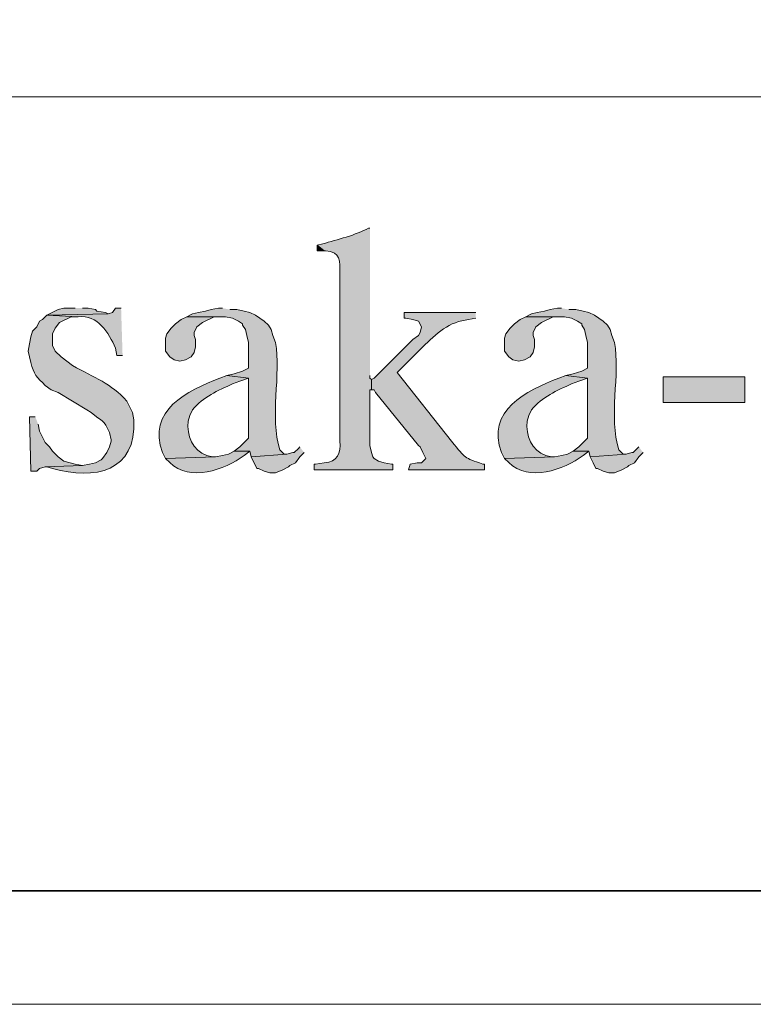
# Model space of a CAD drawing. Header units: inches. Extents: x 1352 to 2050, y -1711 to -1289.
# Tile 12 of 256: x 1556 to 1566, y -1711 to -1696. Entities that reach past the tile are written whole.
import ezdxf

# ---------------------------------------------------------------- set-up
doc = ezdxf.new("R2010")
doc.units = ezdxf.units.IN
doc.header["$MEASUREMENT"] = 0
doc.layers.add('图层 1', color=7, linetype='Continuous')

# ---------------------------------------------------------------- blocks, each defined once
blk = doc.blocks.new('block 4')
at = {"layer": '图层 1', "lineweight": 0}
blk.add_lwpolyline([(1352.197, -1289.051), (1647.55, -1289.051), (1647.55, -1711.067), (1352.197, -1711.067), (1352.197, -1289.051)], dxfattribs=at)
blk = doc.blocks.new('block 5')
at = {"layer": '图层 1', "lineweight": 0}
blk.add_lwpolyline([(1352.197, -1289.051), (1647.55, -1289.051), (1647.55, -1711.067), (1352.197, -1711.067), (1352.197, -1289.051)], dxfattribs=at)
blk = doc.blocks.new('block 7')
at = {"layer": '图层 1', "lineweight": 0}
blk.add_lwpolyline([(1352.197, -1289.051), (1647.55, -1289.051), (1647.55, -1711.067), (1352.197, -1711.067), (1352.197, -1289.051)], dxfattribs=at)
at = {"layer": '图层 1', "color": 250, "lineweight": 35, "true_color": 0x221814}
blk.add_lwpolyline([(1352.374, -1289.228), (1647.374, -1289.228), (1647.374, -1709.386), (1352.374, -1709.386), (1352.374, -1289.228)], dxfattribs=at)
blk = doc.blocks.new('block 8')
at = {"layer": '图层 1', "true_color": 0x221814}
h = blk.add_hatch(color=250, dxfattribs=at)
edge = h.paths.add_edge_path()
edge.add_spline(control_points=[(1560.773, -1699.581), (1560.773, -1699.581), (1560.752, -1699.581), (1560.752, -1699.581), (1560.571, -1699.685), (1560.28, -1699.752), (1560.074, -1699.814), (1560.074, -1699.814), (1559.99, -1699.835), (1559.99, -1699.835), (1559.99, -1699.835), (1560.095, -1699.92), (1560.095, -1699.92), (1560.095, -1699.92), (1560.117, -1699.92), (1560.117, -1699.92), (1560.343, -1699.931), (1560.33, -1700.071), (1560.328, -1700.259), (1560.328, -1700.259), (1560.328, -1702.735), (1560.328, -1702.735), (1560.345, -1702.908), (1560.29, -1703.045), (1560.095, -1703.053), (1560.095, -1703.053), (1559.969, -1703.073), (1559.969, -1703.073), (1559.969, -1703.073), (1559.947, -1703.073), (1559.947, -1703.073), (1559.947, -1703.073), (1559.947, -1703.158), (1559.947, -1703.158), (1559.947, -1703.158), (1561.112, -1703.158), (1561.112, -1703.158), (1561.112, -1703.158), (1561.112, -1703.073), (1561.112, -1703.073), (1561.112, -1703.073), (1561.09, -1703.073), (1561.09, -1703.073), (1561.09, -1703.073), (1560.984, -1703.053), (1560.984, -1703.053), (1560.984, -1703.053), (1560.9, -1703.031), (1560.9, -1703.031), (1560.9, -1703.031), (1560.836, -1702.989), (1560.836, -1702.989), (1560.836, -1702.989), (1560.815, -1702.968), (1560.815, -1702.968), (1560.815, -1702.968), (1560.794, -1702.904), (1560.794, -1702.904), (1560.794, -1702.904), (1560.773, -1702.798), (1560.773, -1702.798), (1560.773, -1702.798), (1560.773, -1701.973), (1560.773, -1701.973), (1560.773, -1701.973), (1560.794, -1701.973), (1560.794, -1701.973), (1560.794, -1701.973), (1560.794, -1701.824), (1560.794, -1701.824), (1560.794, -1701.824), (1560.773, -1701.803), (1560.773, -1701.803), (1560.773, -1701.803), (1560.773, -1701.761), (1560.773, -1701.761)], knot_values=[0, 0, 0, 0, 0.352778, 0.352778, 0.352778, 0.705556, 0.705556, 0.705556, 1.058333, 1.058333, 1.058333, 1.411111, 1.411111, 1.411111, 1.763889, 1.763889, 1.763889, 2.116667, 2.116667, 2.116667, 2.469444, 2.469444, 2.469444, 2.822222, 2.822222, 2.822222, 3.175, 3.175, 3.175, 3.527778, 3.527778, 3.527778, 3.880556, 3.880556, 3.880556, 4.233333, 4.233333, 4.233333, 4.586111, 4.586111, 4.586111, 4.938889, 4.938889, 4.938889, 5.291667, 5.291667, 5.291667, 5.644444, 5.644444, 5.644444, 5.997222, 5.997222, 5.997222, 6.35, 6.35, 6.35, 6.702778, 6.702778, 6.702778, 7.055556, 7.055556, 7.055556, 7.408333, 7.408333, 7.408333, 7.761111, 7.761111, 7.761111, 8.113889, 8.113889, 8.113889, 8.466667, 8.466667, 8.466667, 8.819444, 8.819444, 8.819444, 8.819444], degree=3, periodic=0)
edge.add_line((1560.773, -1701.761), (1560.773, -1699.581))
for points in [[(1559.99, -1699.835), (1559.99, -1699.92), (1560.095, -1699.92)], [(1556.412, -1700.766), (1556.243, -1700.766), (1556.158, -1700.788), (1555.989, -1700.872), (1556.899, -1700.851), (1556.857, -1700.83), (1556.73, -1700.809), (1556.709, -1700.788), (1556.603, -1700.766), (1556.518, -1700.766)], [(1558.063, -1700.893), (1557.979, -1700.936), (1557.894, -1700.999), (1557.83, -1701.062), (1557.767, -1701.147), (1557.746, -1701.211), (1557.746, -1701.401), (1557.809, -1701.486), (1557.873, -1701.529), (1557.958, -1701.549), (1558.042, -1701.529), (1558.127, -1701.486), (1558.169, -1701.422), (1558.191, -1701.338), (1558.191, -1701.232), (1558.169, -1701.169), (1558.169, -1701.126), (1558.212, -1701.041), (1558.296, -1700.978), (1558.466, -1700.893), (1558.572, -1700.893)], [(1563.08, -1700.893), (1562.995, -1700.936), (1562.911, -1700.999), (1562.847, -1701.062), (1562.784, -1701.147), (1562.763, -1701.211), (1562.763, -1701.401), (1562.826, -1701.486), (1562.889, -1701.529), (1562.974, -1701.549), (1563.058, -1701.529), (1563.144, -1701.486), (1563.186, -1701.422), (1563.207, -1701.338), (1563.207, -1701.232), (1563.186, -1701.169), (1563.186, -1701.126), (1563.228, -1701.041), (1563.313, -1700.978), (1563.482, -1700.893), (1563.588, -1700.893)], [(1555.82, -1702.375), (1555.735, -1702.375), (1555.756, -1703.179), (1555.841, -1703.179), (1555.883, -1703.137), (1555.968, -1703.116), (1556.518, -1703.095), (1556.412, -1703.073), (1556.243, -1703.031), (1556.158, -1702.968), (1556.095, -1702.904), (1556.074, -1702.883), (1556.032, -1702.82), (1555.968, -1702.756), (1555.883, -1702.587), (1555.862, -1702.481)], [(1559.736, -1702.82), (1559.714, -1702.841), (1559.651, -1702.904), (1559.63, -1702.904), (1559.545, -1702.925), (1559.016, -1702.968), (1559.101, -1703.137), (1559.122, -1703.137), (1559.206, -1703.179), (1559.291, -1703.201), (1559.376, -1703.201), (1559.481, -1703.158), (1559.566, -1703.116), (1559.587, -1703.094), (1559.672, -1703.053), (1559.736, -1702.968), (1559.799, -1702.904)], [(1564.752, -1702.82), (1564.668, -1702.904), (1564.646, -1702.904), (1564.562, -1702.925), (1564.032, -1702.968), (1564.075, -1703.053), (1564.117, -1703.137), (1564.138, -1703.137), (1564.223, -1703.179), (1564.308, -1703.201), (1564.392, -1703.201), (1564.498, -1703.158), (1564.583, -1703.116), (1564.604, -1703.094), (1564.689, -1703.053), (1564.752, -1702.968), (1564.816, -1702.904)]]:
    blk.add_hatch(color=250, dxfattribs=at).paths.add_polyline_path(points)
h = blk.add_hatch(color=250, dxfattribs=at)
edge = h.paths.add_edge_path()
edge.add_spline(control_points=[(1555.989, -1700.872), (1555.989, -1700.872), (1555.926, -1700.936), (1555.926, -1700.936), (1555.926, -1700.936), (1555.883, -1700.957), (1555.883, -1700.957), (1555.883, -1700.957), (1555.841, -1701.041), (1555.841, -1701.041), (1555.841, -1701.041), (1555.777, -1701.105), (1555.777, -1701.105), (1555.777, -1701.105), (1555.756, -1701.189), (1555.756, -1701.189), (1555.756, -1701.189), (1555.735, -1701.296), (1555.735, -1701.296), (1555.735, -1701.296), (1555.714, -1701.401), (1555.714, -1701.401), (1555.714, -1701.401), (1555.756, -1701.57), (1555.756, -1701.57), (1555.791, -1701.745), (1555.848, -1701.794), (1555.968, -1701.909), (1555.968, -1701.909), (1556.053, -1701.973), (1556.053, -1701.973), (1556.053, -1701.973), (1556.158, -1702.015), (1556.158, -1702.015), (1556.158, -1702.015), (1556.582, -1702.269), (1556.582, -1702.269), (1556.582, -1702.269), (1556.645, -1702.312), (1556.645, -1702.312), (1556.812, -1702.446), (1556.836, -1702.412), (1556.92, -1702.608), (1556.92, -1702.608), (1556.941, -1702.714), (1556.941, -1702.714), (1556.941, -1702.714), (1556.941, -1702.735), (1556.941, -1702.735), (1556.941, -1702.735), (1556.92, -1702.82), (1556.92, -1702.82), (1556.92, -1702.82), (1556.879, -1702.904), (1556.879, -1702.904), (1556.879, -1702.904), (1556.815, -1702.989), (1556.815, -1702.989), (1556.815, -1702.989), (1556.793, -1703.01), (1556.793, -1703.01), (1556.793, -1703.01), (1556.709, -1703.053), (1556.709, -1703.053), (1556.709, -1703.053), (1556.624, -1703.073), (1556.624, -1703.073), (1556.624, -1703.073), (1556.518, -1703.095), (1556.518, -1703.095), (1556.518, -1703.095), (1555.968, -1703.116), (1555.968, -1703.116), (1555.968, -1703.116), (1555.989, -1703.116), (1555.989, -1703.116), (1555.989, -1703.116), (1556.074, -1703.137), (1556.074, -1703.137), (1556.7, -1703.319), (1557.32, -1703.181), (1557.28, -1702.417), (1557.28, -1702.417), (1557.26, -1702.312), (1557.26, -1702.312), (1557.26, -1702.312), (1557.174, -1702.142), (1557.174, -1702.142), (1556.937, -1701.872), (1556.704, -1701.805), (1556.37, -1701.613), (1556.37, -1701.613), (1556.201, -1701.486), (1556.201, -1701.486), (1556.201, -1701.486), (1556.116, -1701.401), (1556.116, -1701.401), (1556.116, -1701.401), (1556.074, -1701.317), (1556.074, -1701.317), (1556.074, -1701.317), (1556.074, -1701.147), (1556.074, -1701.147), (1556.074, -1701.147), (1556.116, -1701.063), (1556.116, -1701.063), (1556.116, -1701.063), (1556.18, -1700.978), (1556.18, -1700.978), (1556.18, -1700.978), (1556.349, -1700.893), (1556.349, -1700.893), (1556.349, -1700.893), (1556.455, -1700.893), (1556.455, -1700.893)], knot_values=[0, 0, 0, 0, 0.352778, 0.352778, 0.352778, 0.705556, 0.705556, 0.705556, 1.058333, 1.058333, 1.058333, 1.411111, 1.411111, 1.411111, 1.763889, 1.763889, 1.763889, 2.116667, 2.116667, 2.116667, 2.469444, 2.469444, 2.469444, 2.822222, 2.822222, 2.822222, 3.175, 3.175, 3.175, 3.527778, 3.527778, 3.527778, 3.880556, 3.880556, 3.880556, 4.233333, 4.233333, 4.233333, 4.586111, 4.586111, 4.586111, 4.938889, 4.938889, 4.938889, 5.291667, 5.291667, 5.291667, 5.644444, 5.644444, 5.644444, 5.997222, 5.997222, 5.997222, 6.35, 6.35, 6.35, 6.702778, 6.702778, 6.702778, 7.055556, 7.055556, 7.055556, 7.408333, 7.408333, 7.408333, 7.761111, 7.761111, 7.761111, 8.113889, 8.113889, 8.113889, 8.466667, 8.466667, 8.466667, 8.819444, 8.819444, 8.819444, 9.172222, 9.172222, 9.172222, 9.525, 9.525, 9.525, 9.877778, 9.877778, 9.877778, 10.230556, 10.230556, 10.230556, 10.583333, 10.583333, 10.583333, 10.936111, 10.936111, 10.936111, 11.288889, 11.288889, 11.288889, 11.641667, 11.641667, 11.641667, 11.994444, 11.994444, 11.994444, 12.347222, 12.347222, 12.347222, 12.7, 12.7, 12.7, 13.052778, 13.052778, 13.052778, 13.405556, 13.405556, 13.405556, 13.405556], degree=3, periodic=0)
edge.add_line((1556.455, -1700.893), (1555.989, -1700.872))
h = blk.add_hatch(color=250, dxfattribs=at)
edge = h.paths.add_edge_path()
edge.add_spline(control_points=[(1557.09, -1700.766), (1557.09, -1700.766), (1557.005, -1700.766), (1557.005, -1700.766), (1557.005, -1700.766), (1556.963, -1700.83), (1556.963, -1700.83), (1556.963, -1700.83), (1556.899, -1700.851), (1556.899, -1700.851), (1556.899, -1700.851), (1555.989, -1700.872), (1555.989, -1700.872), (1555.989, -1700.872), (1556.455, -1700.893), (1556.455, -1700.893), (1556.738, -1700.859), (1556.914, -1701.129), (1557.005, -1701.359), (1557.005, -1701.359), (1557.026, -1701.465), (1557.026, -1701.465), (1557.026, -1701.465), (1557.112, -1701.465), (1557.112, -1701.465)], knot_values=[0, 0, 0, 0, 0.352778, 0.352778, 0.352778, 0.705556, 0.705556, 0.705556, 1.058333, 1.058333, 1.058333, 1.411111, 1.411111, 1.411111, 1.763889, 1.763889, 1.763889, 2.116667, 2.116667, 2.116667, 2.469444, 2.469444, 2.469444, 2.822222, 2.822222, 2.822222, 2.822222], degree=3, periodic=0)
edge.add_line((1557.112, -1701.465), (1557.09, -1700.766))
h = blk.add_hatch(color=250, dxfattribs=at)
edge = h.paths.add_edge_path()
edge.add_spline(control_points=[(1558.593, -1700.766), (1558.593, -1700.766), (1558.529, -1700.766), (1558.529, -1700.766), (1558.529, -1700.766), (1558.423, -1700.788), (1558.423, -1700.788), (1558.423, -1700.788), (1558.339, -1700.809), (1558.339, -1700.809), (1558.339, -1700.809), (1558.233, -1700.83), (1558.233, -1700.83), (1558.233, -1700.83), (1558.148, -1700.851), (1558.148, -1700.851), (1558.148, -1700.851), (1558.063, -1700.893), (1558.063, -1700.893), (1558.063, -1700.893), (1558.635, -1700.893), (1558.635, -1700.893), (1558.635, -1700.893), (1558.741, -1700.915), (1558.741, -1700.915), (1558.741, -1700.915), (1558.825, -1700.957), (1558.825, -1700.957), (1558.825, -1700.957), (1558.889, -1700.999), (1558.889, -1700.999), (1558.889, -1700.999), (1558.889, -1701.02), (1558.889, -1701.02), (1558.889, -1701.02), (1558.931, -1701.084), (1558.931, -1701.084), (1558.931, -1701.084), (1558.953, -1701.169), (1558.953, -1701.169), (1558.953, -1701.169), (1558.974, -1701.274), (1558.974, -1701.274), (1558.974, -1701.274), (1558.974, -1701.655), (1558.974, -1701.655), (1558.974, -1701.655), (1558.889, -1701.698), (1558.889, -1701.698), (1558.889, -1701.698), (1558.762, -1701.74), (1558.762, -1701.74), (1558.762, -1701.74), (1558.656, -1701.761), (1558.656, -1701.761), (1558.656, -1701.761), (1558.974, -1701.803), (1558.974, -1701.803), (1558.974, -1701.803), (1558.974, -1702.692), (1558.974, -1702.692), (1558.974, -1702.692), (1558.847, -1702.819), (1558.847, -1702.819), (1558.847, -1702.819), (1558.762, -1702.883), (1558.762, -1702.883), (1558.762, -1702.883), (1558.995, -1702.883), (1558.995, -1702.883), (1558.995, -1702.883), (1559.016, -1702.968), (1559.016, -1702.968), (1559.016, -1702.968), (1559.545, -1702.925), (1559.545, -1702.925), (1559.545, -1702.925), (1559.503, -1702.925), (1559.503, -1702.925), (1559.503, -1702.925), (1559.439, -1702.861), (1559.439, -1702.861), (1559.284, -1702.381), (1559.461, -1701.741), (1559.376, -1701.274), (1559.376, -1701.274), (1559.334, -1701.169), (1559.334, -1701.169), (1559.334, -1701.169), (1559.312, -1701.084), (1559.312, -1701.084), (1559.312, -1701.084), (1559.27, -1701.02), (1559.27, -1701.02), (1559.27, -1701.02), (1559.206, -1700.957), (1559.206, -1700.957), (1559.206, -1700.957), (1559.08, -1700.872), (1559.08, -1700.872), (1559.08, -1700.872), (1558.995, -1700.83), (1558.995, -1700.83), (1558.995, -1700.83), (1558.91, -1700.809), (1558.91, -1700.809), (1558.91, -1700.809), (1558.804, -1700.788), (1558.804, -1700.788), (1558.804, -1700.788), (1558.699, -1700.788), (1558.699, -1700.788)], knot_values=[0, 0, 0, 0, 0.352778, 0.352778, 0.352778, 0.705556, 0.705556, 0.705556, 1.058333, 1.058333, 1.058333, 1.411111, 1.411111, 1.411111, 1.763889, 1.763889, 1.763889, 2.116667, 2.116667, 2.116667, 2.469444, 2.469444, 2.469444, 2.822222, 2.822222, 2.822222, 3.175, 3.175, 3.175, 3.527778, 3.527778, 3.527778, 3.880556, 3.880556, 3.880556, 4.233333, 4.233333, 4.233333, 4.586111, 4.586111, 4.586111, 4.938889, 4.938889, 4.938889, 5.291667, 5.291667, 5.291667, 5.644444, 5.644444, 5.644444, 5.997222, 5.997222, 5.997222, 6.35, 6.35, 6.35, 6.702778, 6.702778, 6.702778, 7.055556, 7.055556, 7.055556, 7.408333, 7.408333, 7.408333, 7.761111, 7.761111, 7.761111, 8.113889, 8.113889, 8.113889, 8.466667, 8.466667, 8.466667, 8.819444, 8.819444, 8.819444, 9.172222, 9.172222, 9.172222, 9.525, 9.525, 9.525, 9.877778, 9.877778, 9.877778, 10.230556, 10.230556, 10.230556, 10.583333, 10.583333, 10.583333, 10.936111, 10.936111, 10.936111, 11.288889, 11.288889, 11.288889, 11.641667, 11.641667, 11.641667, 11.994444, 11.994444, 11.994444, 12.347222, 12.347222, 12.347222, 12.7, 12.7, 12.7, 13.052778, 13.052778, 13.052778, 13.052778], degree=3, periodic=0)
edge.add_line((1558.699, -1700.788), (1558.593, -1700.766))
h = blk.add_hatch(color=250, dxfattribs=at)
edge = h.paths.add_edge_path()
edge.add_spline(control_points=[(1562.339, -1700.83), (1562.339, -1700.83), (1561.281, -1700.83), (1561.281, -1700.83), (1561.281, -1700.83), (1561.281, -1700.915), (1561.281, -1700.915), (1561.281, -1700.915), (1561.302, -1700.915), (1561.302, -1700.915), (1561.302, -1700.915), (1561.408, -1700.936), (1561.408, -1700.936), (1561.408, -1700.936), (1561.493, -1700.957), (1561.493, -1700.957), (1561.493, -1700.957), (1561.535, -1701.041), (1561.535, -1701.041), (1561.535, -1701.041), (1561.514, -1701.126), (1561.514, -1701.126), (1561.514, -1701.126), (1561.493, -1701.169), (1561.493, -1701.169), (1561.493, -1701.169), (1561.408, -1701.232), (1561.408, -1701.232), (1561.408, -1701.232), (1560.836, -1701.803), (1560.836, -1701.803), (1560.836, -1701.803), (1560.794, -1701.824), (1560.794, -1701.824), (1560.794, -1701.824), (1560.794, -1701.973), (1560.794, -1701.973), (1560.794, -1701.973), (1560.836, -1701.973), (1560.836, -1701.973), (1560.836, -1701.973), (1560.857, -1702.015), (1560.857, -1702.015), (1560.857, -1702.015), (1561.493, -1702.798), (1561.493, -1702.798), (1561.493, -1702.798), (1561.514, -1702.82), (1561.514, -1702.82), (1561.514, -1702.82), (1561.556, -1702.904), (1561.556, -1702.904), (1561.556, -1702.904), (1561.598, -1702.989), (1561.598, -1702.989), (1561.598, -1702.989), (1561.535, -1703.053), (1561.535, -1703.053), (1561.535, -1703.053), (1561.471, -1703.053), (1561.471, -1703.053), (1561.471, -1703.053), (1561.366, -1703.073), (1561.366, -1703.073), (1561.366, -1703.073), (1561.344, -1703.158), (1561.344, -1703.158), (1561.344, -1703.158), (1562.466, -1703.158), (1562.466, -1703.158), (1562.466, -1703.158), (1562.466, -1703.073), (1562.466, -1703.073), (1562.466, -1703.073), (1562.445, -1703.073), (1562.445, -1703.073), (1562.154, -1702.974), (1562.203, -1703.001), (1561.979, -1702.735), (1561.979, -1702.735), (1561.175, -1701.719), (1561.175, -1701.719), (1561.175, -1701.719), (1561.556, -1701.338), (1561.556, -1701.338), (1561.746, -1701.149), (1561.956, -1700.957), (1562.233, -1700.936), (1562.233, -1700.936), (1562.339, -1700.915), (1562.339, -1700.915)], knot_values=[0, 0, 0, 0, 0.352778, 0.352778, 0.352778, 0.705556, 0.705556, 0.705556, 1.058333, 1.058333, 1.058333, 1.411111, 1.411111, 1.411111, 1.763889, 1.763889, 1.763889, 2.116667, 2.116667, 2.116667, 2.469444, 2.469444, 2.469444, 2.822222, 2.822222, 2.822222, 3.175, 3.175, 3.175, 3.527778, 3.527778, 3.527778, 3.880556, 3.880556, 3.880556, 4.233333, 4.233333, 4.233333, 4.586111, 4.586111, 4.586111, 4.938889, 4.938889, 4.938889, 5.291667, 5.291667, 5.291667, 5.644444, 5.644444, 5.644444, 5.997222, 5.997222, 5.997222, 6.35, 6.35, 6.35, 6.702778, 6.702778, 6.702778, 7.055556, 7.055556, 7.055556, 7.408333, 7.408333, 7.408333, 7.761111, 7.761111, 7.761111, 8.113889, 8.113889, 8.113889, 8.466667, 8.466667, 8.466667, 8.819444, 8.819444, 8.819444, 9.172222, 9.172222, 9.172222, 9.525, 9.525, 9.525, 9.877778, 9.877778, 9.877778, 10.230556, 10.230556, 10.230556, 10.583333, 10.583333, 10.583333, 10.583333], degree=3, periodic=0)
edge.add_line((1562.339, -1700.915), (1562.339, -1700.83))
h = blk.add_hatch(color=250, dxfattribs=at)
edge = h.paths.add_edge_path()
edge.add_spline(control_points=[(1563.609, -1700.766), (1563.609, -1700.766), (1563.546, -1700.766), (1563.546, -1700.766), (1563.546, -1700.766), (1563.44, -1700.788), (1563.44, -1700.788), (1563.44, -1700.788), (1563.355, -1700.809), (1563.355, -1700.809), (1563.355, -1700.809), (1563.249, -1700.83), (1563.249, -1700.83), (1563.249, -1700.83), (1563.165, -1700.851), (1563.165, -1700.851), (1563.165, -1700.851), (1563.08, -1700.893), (1563.08, -1700.893), (1563.08, -1700.893), (1563.651, -1700.893), (1563.651, -1700.893), (1563.651, -1700.893), (1563.757, -1700.915), (1563.757, -1700.915), (1563.757, -1700.915), (1563.842, -1700.957), (1563.842, -1700.957), (1563.842, -1700.957), (1563.906, -1700.999), (1563.906, -1700.999), (1563.906, -1700.999), (1563.906, -1701.02), (1563.906, -1701.02), (1563.906, -1701.02), (1563.948, -1701.084), (1563.948, -1701.084), (1563.948, -1701.084), (1563.969, -1701.169), (1563.969, -1701.169), (1563.969, -1701.169), (1563.99, -1701.274), (1563.99, -1701.274), (1563.99, -1701.274), (1563.99, -1701.655), (1563.99, -1701.655), (1563.99, -1701.655), (1563.906, -1701.698), (1563.906, -1701.698), (1563.906, -1701.698), (1563.778, -1701.74), (1563.778, -1701.74), (1563.778, -1701.74), (1563.673, -1701.761), (1563.673, -1701.761), (1563.673, -1701.761), (1563.99, -1701.803), (1563.99, -1701.803), (1563.99, -1701.803), (1563.99, -1702.692), (1563.99, -1702.692), (1563.99, -1702.692), (1563.927, -1702.756), (1563.927, -1702.756), (1563.927, -1702.756), (1563.863, -1702.819), (1563.863, -1702.819), (1563.863, -1702.819), (1563.778, -1702.883), (1563.778, -1702.883), (1563.778, -1702.883), (1564.011, -1702.883), (1564.011, -1702.883), (1564.011, -1702.883), (1564.032, -1702.968), (1564.032, -1702.968), (1564.032, -1702.968), (1564.562, -1702.925), (1564.562, -1702.925), (1564.562, -1702.925), (1564.519, -1702.925), (1564.519, -1702.925), (1564.519, -1702.925), (1564.456, -1702.861), (1564.456, -1702.861), (1564.301, -1702.381), (1564.478, -1701.741), (1564.392, -1701.274), (1564.392, -1701.274), (1564.35, -1701.169), (1564.35, -1701.169), (1564.35, -1701.169), (1564.329, -1701.084), (1564.329, -1701.084), (1564.329, -1701.084), (1564.287, -1701.02), (1564.287, -1701.02), (1564.287, -1701.02), (1564.223, -1700.957), (1564.223, -1700.957), (1564.223, -1700.957), (1564.096, -1700.872), (1564.096, -1700.872), (1564.096, -1700.872), (1564.011, -1700.83), (1564.011, -1700.83), (1564.011, -1700.83), (1563.927, -1700.809), (1563.927, -1700.809), (1563.927, -1700.809), (1563.821, -1700.788), (1563.821, -1700.788), (1563.821, -1700.788), (1563.715, -1700.788), (1563.715, -1700.788)], knot_values=[0, 0, 0, 0, 0.352778, 0.352778, 0.352778, 0.705556, 0.705556, 0.705556, 1.058333, 1.058333, 1.058333, 1.411111, 1.411111, 1.411111, 1.763889, 1.763889, 1.763889, 2.116667, 2.116667, 2.116667, 2.469444, 2.469444, 2.469444, 2.822222, 2.822222, 2.822222, 3.175, 3.175, 3.175, 3.527778, 3.527778, 3.527778, 3.880556, 3.880556, 3.880556, 4.233333, 4.233333, 4.233333, 4.586111, 4.586111, 4.586111, 4.938889, 4.938889, 4.938889, 5.291667, 5.291667, 5.291667, 5.644444, 5.644444, 5.644444, 5.997222, 5.997222, 5.997222, 6.35, 6.35, 6.35, 6.702778, 6.702778, 6.702778, 7.055556, 7.055556, 7.055556, 7.408333, 7.408333, 7.408333, 7.761111, 7.761111, 7.761111, 8.113889, 8.113889, 8.113889, 8.466667, 8.466667, 8.466667, 8.819444, 8.819444, 8.819444, 9.172222, 9.172222, 9.172222, 9.525, 9.525, 9.525, 9.877778, 9.877778, 9.877778, 10.230556, 10.230556, 10.230556, 10.583333, 10.583333, 10.583333, 10.936111, 10.936111, 10.936111, 11.288889, 11.288889, 11.288889, 11.641667, 11.641667, 11.641667, 11.994444, 11.994444, 11.994444, 12.347222, 12.347222, 12.347222, 12.7, 12.7, 12.7, 13.052778, 13.052778, 13.052778, 13.405556, 13.405556, 13.405556, 13.405556], degree=3, periodic=0)
edge.add_line((1563.715, -1700.788), (1563.609, -1700.766))
h = blk.add_hatch(color=250, dxfattribs=at)
edge = h.paths.add_edge_path()
edge.add_spline(control_points=[(1558.656, -1701.761), (1558.656, -1701.761), (1558.551, -1701.803), (1558.551, -1701.803), (1558.073, -1701.984), (1557.463, -1702.283), (1557.704, -1702.904), (1557.704, -1702.904), (1557.746, -1702.989), (1557.746, -1702.989), (1557.746, -1702.989), (1558.487, -1702.968), (1558.487, -1702.968), (1558.487, -1702.968), (1558.444, -1702.968), (1558.444, -1702.968), (1558.444, -1702.968), (1558.36, -1702.946), (1558.36, -1702.946), (1558.151, -1702.88), (1558.056, -1702.641), (1558.085, -1702.439), (1558.085, -1702.439), (1558.106, -1702.354), (1558.106, -1702.354), (1558.106, -1702.354), (1558.148, -1702.269), (1558.148, -1702.269), (1558.302, -1702.082), (1558.524, -1701.983), (1558.741, -1701.888), (1558.741, -1701.888), (1558.847, -1701.846), (1558.847, -1701.846), (1558.847, -1701.846), (1558.973, -1701.803), (1558.973, -1701.803)], knot_values=[0, 0, 0, 0, 0.352778, 0.352778, 0.352778, 0.705556, 0.705556, 0.705556, 1.058333, 1.058333, 1.058333, 1.411111, 1.411111, 1.411111, 1.763889, 1.763889, 1.763889, 2.116667, 2.116667, 2.116667, 2.469444, 2.469444, 2.469444, 2.822222, 2.822222, 2.822222, 3.175, 3.175, 3.175, 3.527778, 3.527778, 3.527778, 3.880556, 3.880556, 3.880556, 4.233333, 4.233333, 4.233333, 4.233333], degree=3, periodic=0)
edge.add_line((1558.973, -1701.803), (1558.656, -1701.761))
h = blk.add_hatch(color=250, dxfattribs=at)
edge = h.paths.add_edge_path()
edge.add_spline(control_points=[(1563.673, -1701.761), (1563.673, -1701.761), (1563.567, -1701.803), (1563.567, -1701.803), (1563.09, -1701.984), (1562.48, -1702.283), (1562.72, -1702.904), (1562.72, -1702.904), (1562.762, -1702.989), (1562.762, -1702.989), (1562.762, -1702.989), (1563.504, -1702.968), (1563.504, -1702.968), (1563.504, -1702.968), (1563.461, -1702.968), (1563.461, -1702.968), (1563.461, -1702.968), (1563.376, -1702.946), (1563.376, -1702.946), (1563.168, -1702.88), (1563.073, -1702.641), (1563.101, -1702.439), (1563.101, -1702.439), (1563.122, -1702.354), (1563.122, -1702.354), (1563.122, -1702.354), (1563.165, -1702.269), (1563.165, -1702.269), (1563.319, -1702.082), (1563.54, -1701.983), (1563.757, -1701.888), (1563.757, -1701.888), (1563.863, -1701.846), (1563.863, -1701.846), (1563.863, -1701.846), (1563.99, -1701.803), (1563.99, -1701.803)], knot_values=[0, 0, 0, 0, 0.352778, 0.352778, 0.352778, 0.705556, 0.705556, 0.705556, 1.058333, 1.058333, 1.058333, 1.411111, 1.411111, 1.411111, 1.763889, 1.763889, 1.763889, 2.116667, 2.116667, 2.116667, 2.469444, 2.469444, 2.469444, 2.822222, 2.822222, 2.822222, 3.175, 3.175, 3.175, 3.527778, 3.527778, 3.527778, 3.880556, 3.880556, 3.880556, 4.233333, 4.233333, 4.233333, 4.233333], degree=3, periodic=0)
edge.add_line((1563.99, -1701.803), (1563.673, -1701.761))
h = blk.add_hatch(color=250, dxfattribs=at)
h.dxf.hatch_style = 2
h.paths.add_polyline_path([(1565.112, -1702.163), (1566.319, -1702.163), (1566.319, -1701.783), (1565.112, -1701.783)])
h = blk.add_hatch(color=250, dxfattribs=at)
edge = h.paths.add_edge_path()
edge.add_spline(control_points=[(1558.762, -1702.883), (1558.762, -1702.883), (1558.677, -1702.925), (1558.677, -1702.925), (1558.677, -1702.925), (1558.593, -1702.947), (1558.593, -1702.947), (1558.593, -1702.947), (1558.487, -1702.968), (1558.487, -1702.968), (1558.487, -1702.968), (1557.746, -1702.989), (1557.746, -1702.989), (1557.746, -1702.989), (1557.809, -1703.052), (1557.809, -1703.052), (1558.108, -1703.345), (1558.621, -1703.157), (1558.91, -1702.947), (1558.91, -1702.947), (1558.995, -1702.883), (1558.995, -1702.883)], knot_values=[0, 0, 0, 0, 0.352778, 0.352778, 0.352778, 0.705556, 0.705556, 0.705556, 1.058333, 1.058333, 1.058333, 1.411111, 1.411111, 1.411111, 1.763889, 1.763889, 1.763889, 2.116667, 2.116667, 2.116667, 2.469444, 2.469444, 2.469444, 2.469444], degree=3, periodic=0)
edge.add_line((1558.995, -1702.883), (1558.762, -1702.883))
h = blk.add_hatch(color=250, dxfattribs=at)
edge = h.paths.add_edge_path()
edge.add_spline(control_points=[(1563.778, -1702.883), (1563.778, -1702.883), (1563.694, -1702.925), (1563.694, -1702.925), (1563.694, -1702.925), (1563.61, -1702.947), (1563.61, -1702.947), (1563.61, -1702.947), (1563.503, -1702.968), (1563.503, -1702.968), (1563.503, -1702.968), (1562.762, -1702.989), (1562.762, -1702.989), (1562.762, -1702.989), (1562.826, -1703.052), (1562.826, -1703.052), (1563.125, -1703.345), (1563.637, -1703.157), (1563.927, -1702.947), (1563.927, -1702.947), (1564.011, -1702.883), (1564.011, -1702.883)], knot_values=[0, 0, 0, 0, 0.352778, 0.352778, 0.352778, 0.705556, 0.705556, 0.705556, 1.058333, 1.058333, 1.058333, 1.411111, 1.411111, 1.411111, 1.763889, 1.763889, 1.763889, 2.116667, 2.116667, 2.116667, 2.469444, 2.469444, 2.469444, 2.469444], degree=3, periodic=0)
edge.add_line((1564.011, -1702.883), (1563.778, -1702.883))
at = {"layer": '图层 1', "lineweight": 0}
for points in [[(1352.197, -1289.051), (1647.55, -1289.051), (1647.55, -1711.067), (1352.197, -1711.067), (1352.197, -1289.051)], [(1559.99, -1699.835), (1559.99, -1699.92), (1560.095, -1699.92)], [(1556.412, -1700.766), (1556.243, -1700.766), (1556.158, -1700.788), (1555.989, -1700.872), (1556.899, -1700.851), (1556.857, -1700.83), (1556.73, -1700.809), (1556.709, -1700.788), (1556.603, -1700.766), (1556.518, -1700.766)], [(1558.063, -1700.893), (1557.979, -1700.936), (1557.894, -1700.999), (1557.83, -1701.062), (1557.767, -1701.147), (1557.746, -1701.211), (1557.746, -1701.401), (1557.809, -1701.486), (1557.873, -1701.529), (1557.958, -1701.549), (1558.042, -1701.529), (1558.127, -1701.486), (1558.169, -1701.422), (1558.191, -1701.338), (1558.191, -1701.232), (1558.169, -1701.169), (1558.169, -1701.126), (1558.212, -1701.041), (1558.296, -1700.978), (1558.466, -1700.893), (1558.572, -1700.893)], [(1563.08, -1700.893), (1562.995, -1700.936), (1562.911, -1700.999), (1562.847, -1701.062), (1562.784, -1701.147), (1562.763, -1701.211), (1562.763, -1701.401), (1562.826, -1701.486), (1562.889, -1701.529), (1562.974, -1701.549), (1563.058, -1701.529), (1563.144, -1701.486), (1563.186, -1701.422), (1563.207, -1701.338), (1563.207, -1701.232), (1563.186, -1701.169), (1563.186, -1701.126), (1563.228, -1701.041), (1563.313, -1700.978), (1563.482, -1700.893), (1563.588, -1700.893)], [(1565.112, -1702.163), (1566.319, -1702.163), (1566.319, -1701.783), (1565.112, -1701.783), (1565.112, -1702.163)], [(1555.82, -1702.375), (1555.735, -1702.375), (1555.756, -1703.179), (1555.841, -1703.179), (1555.883, -1703.137), (1555.968, -1703.116), (1556.518, -1703.095), (1556.412, -1703.073), (1556.243, -1703.031), (1556.158, -1702.968), (1556.095, -1702.904), (1556.074, -1702.883), (1556.032, -1702.82), (1555.968, -1702.756), (1555.883, -1702.587), (1555.862, -1702.481)], [(1559.736, -1702.82), (1559.714, -1702.841), (1559.651, -1702.904), (1559.63, -1702.904), (1559.545, -1702.925), (1559.016, -1702.968), (1559.101, -1703.137), (1559.122, -1703.137), (1559.206, -1703.179), (1559.291, -1703.201), (1559.376, -1703.201), (1559.481, -1703.158), (1559.566, -1703.116), (1559.587, -1703.094), (1559.672, -1703.053), (1559.736, -1702.968), (1559.799, -1702.904)], [(1564.752, -1702.82), (1564.668, -1702.904), (1564.646, -1702.904), (1564.562, -1702.925), (1564.032, -1702.968), (1564.075, -1703.053), (1564.117, -1703.137), (1564.138, -1703.137), (1564.223, -1703.179), (1564.308, -1703.201), (1564.392, -1703.201), (1564.498, -1703.158), (1564.583, -1703.116), (1564.604, -1703.094), (1564.689, -1703.053), (1564.752, -1702.968), (1564.816, -1702.904)]]:
    blk.add_lwpolyline(points, dxfattribs=at)
for points, knots in [([(1560.773, -1699.581), (1560.773, -1699.581), (1560.752, -1699.581), (1560.752, -1699.581), (1560.571, -1699.685), (1560.28, -1699.752), (1560.074, -1699.814), (1560.074, -1699.814), (1559.99, -1699.835), (1559.99, -1699.835), (1559.99, -1699.835), (1560.095, -1699.92), (1560.095, -1699.92), (1560.095, -1699.92), (1560.117, -1699.92), (1560.117, -1699.92), (1560.343, -1699.931), (1560.33, -1700.071), (1560.328, -1700.259), (1560.328, -1700.259), (1560.328, -1702.735), (1560.328, -1702.735), (1560.345, -1702.908), (1560.29, -1703.045), (1560.095, -1703.053), (1560.095, -1703.053), (1559.969, -1703.073), (1559.969, -1703.073), (1559.969, -1703.073), (1559.947, -1703.073), (1559.947, -1703.073), (1559.947, -1703.073), (1559.947, -1703.158), (1559.947, -1703.158), (1559.947, -1703.158), (1561.112, -1703.158), (1561.112, -1703.158), (1561.112, -1703.158), (1561.112, -1703.073), (1561.112, -1703.073), (1561.112, -1703.073), (1561.09, -1703.073), (1561.09, -1703.073), (1561.09, -1703.073), (1560.984, -1703.053), (1560.984, -1703.053), (1560.984, -1703.053), (1560.9, -1703.031), (1560.9, -1703.031), (1560.9, -1703.031), (1560.836, -1702.989), (1560.836, -1702.989), (1560.836, -1702.989), (1560.815, -1702.968), (1560.815, -1702.968), (1560.815, -1702.968), (1560.794, -1702.904), (1560.794, -1702.904), (1560.794, -1702.904), (1560.773, -1702.798), (1560.773, -1702.798), (1560.773, -1702.798), (1560.773, -1701.973), (1560.773, -1701.973), (1560.773, -1701.973), (1560.794, -1701.973), (1560.794, -1701.973), (1560.794, -1701.973), (1560.794, -1701.824), (1560.794, -1701.824), (1560.794, -1701.824), (1560.773, -1701.803), (1560.773, -1701.803), (1560.773, -1701.803), (1560.773, -1701.761), (1560.773, -1701.761)], [0, 0, 0, 0, 1, 1, 1, 2, 2, 2, 3, 3, 3, 4, 4, 4, 5, 5, 5, 6, 6, 6, 7, 7, 7, 8, 8, 8, 9, 9, 9, 10, 10, 10, 11, 11, 11, 12, 12, 12, 13, 13, 13, 14, 14, 14, 15, 15, 15, 16, 16, 16, 17, 17, 17, 18, 18, 18, 19, 19, 19, 20, 20, 20, 21, 21, 21, 22, 22, 22, 23, 23, 23, 24, 24, 24, 25, 25, 25, 25]), ([(1555.989, -1700.872), (1555.989, -1700.872), (1555.926, -1700.936), (1555.926, -1700.936), (1555.926, -1700.936), (1555.883, -1700.957), (1555.883, -1700.957), (1555.883, -1700.957), (1555.841, -1701.041), (1555.841, -1701.041), (1555.841, -1701.041), (1555.777, -1701.105), (1555.777, -1701.105), (1555.777, -1701.105), (1555.756, -1701.189), (1555.756, -1701.189), (1555.756, -1701.189), (1555.735, -1701.296), (1555.735, -1701.296), (1555.735, -1701.296), (1555.714, -1701.401), (1555.714, -1701.401), (1555.714, -1701.401), (1555.756, -1701.57), (1555.756, -1701.57), (1555.791, -1701.745), (1555.848, -1701.794), (1555.968, -1701.909), (1555.968, -1701.909), (1556.053, -1701.973), (1556.053, -1701.973), (1556.053, -1701.973), (1556.158, -1702.015), (1556.158, -1702.015), (1556.158, -1702.015), (1556.582, -1702.269), (1556.582, -1702.269), (1556.582, -1702.269), (1556.645, -1702.312), (1556.645, -1702.312), (1556.812, -1702.446), (1556.836, -1702.412), (1556.92, -1702.608), (1556.92, -1702.608), (1556.941, -1702.714), (1556.941, -1702.714), (1556.941, -1702.714), (1556.941, -1702.735), (1556.941, -1702.735), (1556.941, -1702.735), (1556.92, -1702.82), (1556.92, -1702.82), (1556.92, -1702.82), (1556.879, -1702.904), (1556.879, -1702.904), (1556.879, -1702.904), (1556.815, -1702.989), (1556.815, -1702.989), (1556.815, -1702.989), (1556.793, -1703.01), (1556.793, -1703.01), (1556.793, -1703.01), (1556.709, -1703.053), (1556.709, -1703.053), (1556.709, -1703.053), (1556.624, -1703.073), (1556.624, -1703.073), (1556.624, -1703.073), (1556.518, -1703.095), (1556.518, -1703.095), (1556.518, -1703.095), (1555.968, -1703.116), (1555.968, -1703.116), (1555.968, -1703.116), (1555.989, -1703.116), (1555.989, -1703.116), (1555.989, -1703.116), (1556.074, -1703.137), (1556.074, -1703.137), (1556.7, -1703.319), (1557.32, -1703.181), (1557.28, -1702.417), (1557.28, -1702.417), (1557.26, -1702.312), (1557.26, -1702.312), (1557.26, -1702.312), (1557.174, -1702.142), (1557.174, -1702.142), (1556.937, -1701.872), (1556.704, -1701.805), (1556.37, -1701.613), (1556.37, -1701.613), (1556.201, -1701.486), (1556.201, -1701.486), (1556.201, -1701.486), (1556.116, -1701.401), (1556.116, -1701.401), (1556.116, -1701.401), (1556.074, -1701.317), (1556.074, -1701.317), (1556.074, -1701.317), (1556.074, -1701.147), (1556.074, -1701.147), (1556.074, -1701.147), (1556.116, -1701.063), (1556.116, -1701.063), (1556.116, -1701.063), (1556.18, -1700.978), (1556.18, -1700.978), (1556.18, -1700.978), (1556.349, -1700.893), (1556.349, -1700.893), (1556.349, -1700.893), (1556.455, -1700.893), (1556.455, -1700.893)], [0, 0, 0, 0, 1, 1, 1, 2, 2, 2, 3, 3, 3, 4, 4, 4, 5, 5, 5, 6, 6, 6, 7, 7, 7, 8, 8, 8, 9, 9, 9, 10, 10, 10, 11, 11, 11, 12, 12, 12, 13, 13, 13, 14, 14, 14, 15, 15, 15, 16, 16, 16, 17, 17, 17, 18, 18, 18, 19, 19, 19, 20, 20, 20, 21, 21, 21, 22, 22, 22, 23, 23, 23, 24, 24, 24, 25, 25, 25, 26, 26, 26, 27, 27, 27, 28, 28, 28, 29, 29, 29, 30, 30, 30, 31, 31, 31, 32, 32, 32, 33, 33, 33, 34, 34, 34, 35, 35, 35, 36, 36, 36, 37, 37, 37, 38, 38, 38, 38]), ([(1557.09, -1700.766), (1557.09, -1700.766), (1557.005, -1700.766), (1557.005, -1700.766), (1557.005, -1700.766), (1556.963, -1700.83), (1556.963, -1700.83), (1556.963, -1700.83), (1556.899, -1700.851), (1556.899, -1700.851), (1556.899, -1700.851), (1555.989, -1700.872), (1555.989, -1700.872), (1555.989, -1700.872), (1556.455, -1700.893), (1556.455, -1700.893), (1556.738, -1700.859), (1556.914, -1701.129), (1557.005, -1701.359), (1557.005, -1701.359), (1557.026, -1701.465), (1557.026, -1701.465), (1557.026, -1701.465), (1557.112, -1701.465), (1557.112, -1701.465)], [0, 0, 0, 0, 1, 1, 1, 2, 2, 2, 3, 3, 3, 4, 4, 4, 5, 5, 5, 6, 6, 6, 7, 7, 7, 8, 8, 8, 8]), ([(1558.593, -1700.766), (1558.593, -1700.766), (1558.529, -1700.766), (1558.529, -1700.766), (1558.529, -1700.766), (1558.423, -1700.788), (1558.423, -1700.788), (1558.423, -1700.788), (1558.339, -1700.809), (1558.339, -1700.809), (1558.339, -1700.809), (1558.233, -1700.83), (1558.233, -1700.83), (1558.233, -1700.83), (1558.148, -1700.851), (1558.148, -1700.851), (1558.148, -1700.851), (1558.063, -1700.893), (1558.063, -1700.893), (1558.063, -1700.893), (1558.635, -1700.893), (1558.635, -1700.893), (1558.635, -1700.893), (1558.741, -1700.915), (1558.741, -1700.915), (1558.741, -1700.915), (1558.825, -1700.957), (1558.825, -1700.957), (1558.825, -1700.957), (1558.889, -1700.999), (1558.889, -1700.999), (1558.889, -1700.999), (1558.889, -1701.02), (1558.889, -1701.02), (1558.889, -1701.02), (1558.931, -1701.084), (1558.931, -1701.084), (1558.931, -1701.084), (1558.953, -1701.169), (1558.953, -1701.169), (1558.953, -1701.169), (1558.974, -1701.274), (1558.974, -1701.274), (1558.974, -1701.274), (1558.974, -1701.655), (1558.974, -1701.655), (1558.974, -1701.655), (1558.889, -1701.698), (1558.889, -1701.698), (1558.889, -1701.698), (1558.762, -1701.74), (1558.762, -1701.74), (1558.762, -1701.74), (1558.656, -1701.761), (1558.656, -1701.761), (1558.656, -1701.761), (1558.974, -1701.803), (1558.974, -1701.803), (1558.974, -1701.803), (1558.974, -1702.692), (1558.974, -1702.692), (1558.974, -1702.692), (1558.847, -1702.819), (1558.847, -1702.819), (1558.847, -1702.819), (1558.762, -1702.883), (1558.762, -1702.883), (1558.762, -1702.883), (1558.995, -1702.883), (1558.995, -1702.883), (1558.995, -1702.883), (1559.016, -1702.968), (1559.016, -1702.968), (1559.016, -1702.968), (1559.545, -1702.925), (1559.545, -1702.925), (1559.545, -1702.925), (1559.503, -1702.925), (1559.503, -1702.925), (1559.503, -1702.925), (1559.439, -1702.861), (1559.439, -1702.861), (1559.284, -1702.381), (1559.461, -1701.741), (1559.376, -1701.274), (1559.376, -1701.274), (1559.334, -1701.169), (1559.334, -1701.169), (1559.334, -1701.169), (1559.312, -1701.084), (1559.312, -1701.084), (1559.312, -1701.084), (1559.27, -1701.02), (1559.27, -1701.02), (1559.27, -1701.02), (1559.206, -1700.957), (1559.206, -1700.957), (1559.206, -1700.957), (1559.08, -1700.872), (1559.08, -1700.872), (1559.08, -1700.872), (1558.995, -1700.83), (1558.995, -1700.83), (1558.995, -1700.83), (1558.91, -1700.809), (1558.91, -1700.809), (1558.91, -1700.809), (1558.804, -1700.788), (1558.804, -1700.788), (1558.804, -1700.788), (1558.699, -1700.788), (1558.699, -1700.788)], [0, 0, 0, 0, 1, 1, 1, 2, 2, 2, 3, 3, 3, 4, 4, 4, 5, 5, 5, 6, 6, 6, 7, 7, 7, 8, 8, 8, 9, 9, 9, 10, 10, 10, 11, 11, 11, 12, 12, 12, 13, 13, 13, 14, 14, 14, 15, 15, 15, 16, 16, 16, 17, 17, 17, 18, 18, 18, 19, 19, 19, 20, 20, 20, 21, 21, 21, 22, 22, 22, 23, 23, 23, 24, 24, 24, 25, 25, 25, 26, 26, 26, 27, 27, 27, 28, 28, 28, 29, 29, 29, 30, 30, 30, 31, 31, 31, 32, 32, 32, 33, 33, 33, 34, 34, 34, 35, 35, 35, 36, 36, 36, 37, 37, 37, 37]), ([(1562.339, -1700.83), (1562.339, -1700.83), (1561.281, -1700.83), (1561.281, -1700.83), (1561.281, -1700.83), (1561.281, -1700.915), (1561.281, -1700.915), (1561.281, -1700.915), (1561.302, -1700.915), (1561.302, -1700.915), (1561.302, -1700.915), (1561.408, -1700.936), (1561.408, -1700.936), (1561.408, -1700.936), (1561.493, -1700.957), (1561.493, -1700.957), (1561.493, -1700.957), (1561.535, -1701.041), (1561.535, -1701.041), (1561.535, -1701.041), (1561.514, -1701.126), (1561.514, -1701.126), (1561.514, -1701.126), (1561.493, -1701.169), (1561.493, -1701.169), (1561.493, -1701.169), (1561.408, -1701.232), (1561.408, -1701.232), (1561.408, -1701.232), (1560.836, -1701.803), (1560.836, -1701.803), (1560.836, -1701.803), (1560.794, -1701.824), (1560.794, -1701.824), (1560.794, -1701.824), (1560.794, -1701.973), (1560.794, -1701.973), (1560.794, -1701.973), (1560.836, -1701.973), (1560.836, -1701.973), (1560.836, -1701.973), (1560.857, -1702.015), (1560.857, -1702.015), (1560.857, -1702.015), (1561.493, -1702.798), (1561.493, -1702.798), (1561.493, -1702.798), (1561.514, -1702.82), (1561.514, -1702.82), (1561.514, -1702.82), (1561.556, -1702.904), (1561.556, -1702.904), (1561.556, -1702.904), (1561.598, -1702.989), (1561.598, -1702.989), (1561.598, -1702.989), (1561.535, -1703.053), (1561.535, -1703.053), (1561.535, -1703.053), (1561.471, -1703.053), (1561.471, -1703.053), (1561.471, -1703.053), (1561.366, -1703.073), (1561.366, -1703.073), (1561.366, -1703.073), (1561.344, -1703.158), (1561.344, -1703.158), (1561.344, -1703.158), (1562.466, -1703.158), (1562.466, -1703.158), (1562.466, -1703.158), (1562.466, -1703.073), (1562.466, -1703.073), (1562.466, -1703.073), (1562.445, -1703.073), (1562.445, -1703.073), (1562.154, -1702.974), (1562.203, -1703.001), (1561.979, -1702.735), (1561.979, -1702.735), (1561.175, -1701.719), (1561.175, -1701.719), (1561.175, -1701.719), (1561.556, -1701.338), (1561.556, -1701.338), (1561.746, -1701.149), (1561.956, -1700.957), (1562.233, -1700.936), (1562.233, -1700.936), (1562.339, -1700.915), (1562.339, -1700.915)], [0, 0, 0, 0, 1, 1, 1, 2, 2, 2, 3, 3, 3, 4, 4, 4, 5, 5, 5, 6, 6, 6, 7, 7, 7, 8, 8, 8, 9, 9, 9, 10, 10, 10, 11, 11, 11, 12, 12, 12, 13, 13, 13, 14, 14, 14, 15, 15, 15, 16, 16, 16, 17, 17, 17, 18, 18, 18, 19, 19, 19, 20, 20, 20, 21, 21, 21, 22, 22, 22, 23, 23, 23, 24, 24, 24, 25, 25, 25, 26, 26, 26, 27, 27, 27, 28, 28, 28, 29, 29, 29, 30, 30, 30, 30]), ([(1563.609, -1700.766), (1563.609, -1700.766), (1563.546, -1700.766), (1563.546, -1700.766), (1563.546, -1700.766), (1563.44, -1700.788), (1563.44, -1700.788), (1563.44, -1700.788), (1563.355, -1700.809), (1563.355, -1700.809), (1563.355, -1700.809), (1563.249, -1700.83), (1563.249, -1700.83), (1563.249, -1700.83), (1563.165, -1700.851), (1563.165, -1700.851), (1563.165, -1700.851), (1563.08, -1700.893), (1563.08, -1700.893), (1563.08, -1700.893), (1563.651, -1700.893), (1563.651, -1700.893), (1563.651, -1700.893), (1563.757, -1700.915), (1563.757, -1700.915), (1563.757, -1700.915), (1563.842, -1700.957), (1563.842, -1700.957), (1563.842, -1700.957), (1563.906, -1700.999), (1563.906, -1700.999), (1563.906, -1700.999), (1563.906, -1701.02), (1563.906, -1701.02), (1563.906, -1701.02), (1563.948, -1701.084), (1563.948, -1701.084), (1563.948, -1701.084), (1563.969, -1701.169), (1563.969, -1701.169), (1563.969, -1701.169), (1563.99, -1701.274), (1563.99, -1701.274), (1563.99, -1701.274), (1563.99, -1701.655), (1563.99, -1701.655), (1563.99, -1701.655), (1563.906, -1701.698), (1563.906, -1701.698), (1563.906, -1701.698), (1563.778, -1701.74), (1563.778, -1701.74), (1563.778, -1701.74), (1563.673, -1701.761), (1563.673, -1701.761), (1563.673, -1701.761), (1563.99, -1701.803), (1563.99, -1701.803), (1563.99, -1701.803), (1563.99, -1702.692), (1563.99, -1702.692), (1563.99, -1702.692), (1563.927, -1702.756), (1563.927, -1702.756), (1563.927, -1702.756), (1563.863, -1702.819), (1563.863, -1702.819), (1563.863, -1702.819), (1563.778, -1702.883), (1563.778, -1702.883), (1563.778, -1702.883), (1564.011, -1702.883), (1564.011, -1702.883), (1564.011, -1702.883), (1564.032, -1702.968), (1564.032, -1702.968), (1564.032, -1702.968), (1564.562, -1702.925), (1564.562, -1702.925), (1564.562, -1702.925), (1564.519, -1702.925), (1564.519, -1702.925), (1564.519, -1702.925), (1564.456, -1702.861), (1564.456, -1702.861), (1564.301, -1702.381), (1564.478, -1701.741), (1564.392, -1701.274), (1564.392, -1701.274), (1564.35, -1701.169), (1564.35, -1701.169), (1564.35, -1701.169), (1564.329, -1701.084), (1564.329, -1701.084), (1564.329, -1701.084), (1564.287, -1701.02), (1564.287, -1701.02), (1564.287, -1701.02), (1564.223, -1700.957), (1564.223, -1700.957), (1564.223, -1700.957), (1564.096, -1700.872), (1564.096, -1700.872), (1564.096, -1700.872), (1564.011, -1700.83), (1564.011, -1700.83), (1564.011, -1700.83), (1563.927, -1700.809), (1563.927, -1700.809), (1563.927, -1700.809), (1563.821, -1700.788), (1563.821, -1700.788), (1563.821, -1700.788), (1563.715, -1700.788), (1563.715, -1700.788)], [0, 0, 0, 0, 1, 1, 1, 2, 2, 2, 3, 3, 3, 4, 4, 4, 5, 5, 5, 6, 6, 6, 7, 7, 7, 8, 8, 8, 9, 9, 9, 10, 10, 10, 11, 11, 11, 12, 12, 12, 13, 13, 13, 14, 14, 14, 15, 15, 15, 16, 16, 16, 17, 17, 17, 18, 18, 18, 19, 19, 19, 20, 20, 20, 21, 21, 21, 22, 22, 22, 23, 23, 23, 24, 24, 24, 25, 25, 25, 26, 26, 26, 27, 27, 27, 28, 28, 28, 29, 29, 29, 30, 30, 30, 31, 31, 31, 32, 32, 32, 33, 33, 33, 34, 34, 34, 35, 35, 35, 36, 36, 36, 37, 37, 37, 38, 38, 38, 38]), ([(1558.656, -1701.761), (1558.656, -1701.761), (1558.551, -1701.803), (1558.551, -1701.803), (1558.073, -1701.984), (1557.463, -1702.283), (1557.704, -1702.904), (1557.704, -1702.904), (1557.746, -1702.989), (1557.746, -1702.989), (1557.746, -1702.989), (1558.487, -1702.968), (1558.487, -1702.968), (1558.487, -1702.968), (1558.444, -1702.968), (1558.444, -1702.968), (1558.444, -1702.968), (1558.36, -1702.946), (1558.36, -1702.946), (1558.151, -1702.88), (1558.056, -1702.641), (1558.085, -1702.439), (1558.085, -1702.439), (1558.106, -1702.354), (1558.106, -1702.354), (1558.106, -1702.354), (1558.148, -1702.269), (1558.148, -1702.269), (1558.302, -1702.082), (1558.524, -1701.983), (1558.741, -1701.888), (1558.741, -1701.888), (1558.847, -1701.846), (1558.847, -1701.846), (1558.847, -1701.846), (1558.973, -1701.803), (1558.973, -1701.803)], [0, 0, 0, 0, 1, 1, 1, 2, 2, 2, 3, 3, 3, 4, 4, 4, 5, 5, 5, 6, 6, 6, 7, 7, 7, 8, 8, 8, 9, 9, 9, 10, 10, 10, 11, 11, 11, 12, 12, 12, 12]), ([(1563.673, -1701.761), (1563.673, -1701.761), (1563.567, -1701.803), (1563.567, -1701.803), (1563.09, -1701.984), (1562.48, -1702.283), (1562.72, -1702.904), (1562.72, -1702.904), (1562.762, -1702.989), (1562.762, -1702.989), (1562.762, -1702.989), (1563.504, -1702.968), (1563.504, -1702.968), (1563.504, -1702.968), (1563.461, -1702.968), (1563.461, -1702.968), (1563.461, -1702.968), (1563.376, -1702.946), (1563.376, -1702.946), (1563.168, -1702.88), (1563.073, -1702.641), (1563.101, -1702.439), (1563.101, -1702.439), (1563.122, -1702.354), (1563.122, -1702.354), (1563.122, -1702.354), (1563.165, -1702.269), (1563.165, -1702.269), (1563.319, -1702.082), (1563.54, -1701.983), (1563.757, -1701.888), (1563.757, -1701.888), (1563.863, -1701.846), (1563.863, -1701.846), (1563.863, -1701.846), (1563.99, -1701.803), (1563.99, -1701.803)], [0, 0, 0, 0, 1, 1, 1, 2, 2, 2, 3, 3, 3, 4, 4, 4, 5, 5, 5, 6, 6, 6, 7, 7, 7, 8, 8, 8, 9, 9, 9, 10, 10, 10, 11, 11, 11, 12, 12, 12, 12]), ([(1558.762, -1702.883), (1558.762, -1702.883), (1558.677, -1702.925), (1558.677, -1702.925), (1558.677, -1702.925), (1558.593, -1702.947), (1558.593, -1702.947), (1558.593, -1702.947), (1558.487, -1702.968), (1558.487, -1702.968), (1558.487, -1702.968), (1557.746, -1702.989), (1557.746, -1702.989), (1557.746, -1702.989), (1557.809, -1703.052), (1557.809, -1703.052), (1558.108, -1703.345), (1558.621, -1703.157), (1558.91, -1702.947), (1558.91, -1702.947), (1558.995, -1702.883), (1558.995, -1702.883)], [0, 0, 0, 0, 1, 1, 1, 2, 2, 2, 3, 3, 3, 4, 4, 4, 5, 5, 5, 6, 6, 6, 7, 7, 7, 7]), ([(1563.778, -1702.883), (1563.778, -1702.883), (1563.694, -1702.925), (1563.694, -1702.925), (1563.694, -1702.925), (1563.61, -1702.947), (1563.61, -1702.947), (1563.61, -1702.947), (1563.503, -1702.968), (1563.503, -1702.968), (1563.503, -1702.968), (1562.762, -1702.989), (1562.762, -1702.989), (1562.762, -1702.989), (1562.826, -1703.052), (1562.826, -1703.052), (1563.125, -1703.345), (1563.637, -1703.157), (1563.927, -1702.947), (1563.927, -1702.947), (1564.011, -1702.883), (1564.011, -1702.883)], [0, 0, 0, 0, 1, 1, 1, 2, 2, 2, 3, 3, 3, 4, 4, 4, 5, 5, 5, 6, 6, 6, 7, 7, 7, 7])]:
    blk.add_open_spline(points, degree=3, knots=knots, dxfattribs=at)
blk = doc.blocks.new('block 3')
at = {"layer": '图层 1', "lineweight": 0}
blk.add_lwpolyline([(1352.197, -1289.05), (1647.55, -1289.05), (1647.55, -1711.067), (1352.197, -1711.067), (1352.197, -1289.05)], dxfattribs=at)
at = {"layer": '图层 1', "color": 250, "lineweight": 18, "true_color": 0x221814}
blk.add_lwpolyline([(1370.149, -1697.637), (1634.072, -1697.637)], dxfattribs=at)
at = {"layer": '图层 1'}
for name in ['block 4', 'block 5', 'block 7', 'block 8']:
    blk.add_blockref(name, (0, 0), dxfattribs=at)
blk = doc.blocks.new('block 2')
at = {"layer": '图层 1'}
blk.add_blockref('block 3', (0, 0), dxfattribs=at)

msp = doc.modelspace()

# ---------------------------------------------------------------- block references
at = {"layer": '图层 1'}
msp.add_blockref('block 2', (0, 0), dxfattribs=at)

doc.saveas('drawing.dxf')
